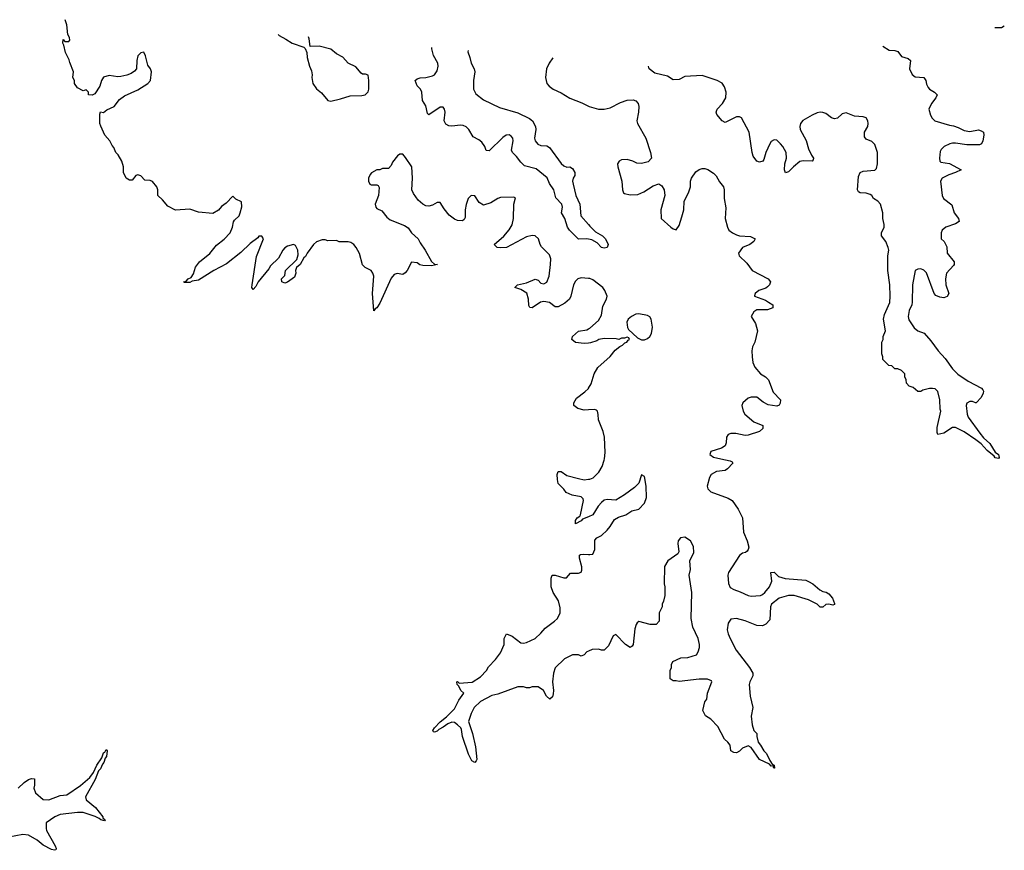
# Model space of a CAD drawing. Header units: inches. Extents: x 2494115 to 2685112, y 774173 to 915163.
# Tile 147 of 215: x 2606048 to 2612890, y 907278 to 913053. Entities that reach past the tile are written whole.
import ezdxf

# ---------------------------------------------------------------- set-up
doc = ezdxf.new("R2010")
doc.units = ezdxf.units.IN
doc.header["$MEASUREMENT"] = 0
for name, color, linetype in [('C6900', 7, 'Continuous'), ('C6901', 7, 'Continuous'), ('C6910', 7, 'Continuous'), ('C6911', 7, 'Continuous')]:
    doc.layers.add(name, color=color, linetype=linetype)

msp = doc.modelspace()

# ---------------------------------------------------------------- linework, layer by layer
at = {"layer": 'C6900', "color": 5, "elevation": 60}
for points in [[(2610000, 909596.9), (2609959.6, 909580.4), (2609950, 909568.7), (2609910, 909548.7), (2609910, 909572), (2609922, 909590), (2609939.3, 909600.7), (2609944, 909610), (2609967, 909710), (2609962.5, 909722.5), (2609950, 909735.1), (2609886.8, 909746.8), (2609844.7, 909764.7), (2609828.4, 909788.4), (2609790, 909828), (2609784.7, 909855.3), (2609782, 909890), (2609790, 909911.3), (2609810, 909911.3), (2609850, 909884.7), (2609930, 909862.8), (2609970, 909854.8), (2610000, 909857.8)], [(2610000, 908662.7), (2609990, 908658), (2609970, 908638), (2609950, 908628), (2609930, 908638), (2609890, 908638), (2609834, 908610), (2609770, 908546), (2609758, 908510), (2609751, 908450), (2609757.3, 908390), (2609754.4, 908365.6), (2609750, 908346), (2609731.1, 908328.9), (2609709.1, 908349.1), (2609688, 908390), (2609650, 908415.3), (2609610, 908415.3), (2609590, 908408.7), (2609570, 908408.7), (2609550, 908415.3), (2609510, 908415.3), (2609370, 908364), (2609330, 908354), (2609250, 908313.2), (2609206, 908270), (2609184.7, 908230), (2609166.8, 908173.2), (2609193.4, 908090), (2609216.5, 907996.5), (2609224, 907910), (2609221, 907899), (2609210, 907888.7), (2609190, 907899.3), (2609167.2, 907947.2), (2609126, 908070), (2609119.1, 908119.1), (2609114, 908130), (2609091.2, 908151.2), (2609070, 908166.6), (2609050, 908169.3), (2609022, 908158), (2608990, 908133.2), (2608961.3, 908118.7), (2608950, 908106.6), (2608930, 908099), (2608922.7, 908102.7), (2608919, 908110), (2608929.6, 908130.3), (2608970, 908171), (2609014.8, 908205.2), (2609070, 908261), (2609098.9, 908321.1), (2609134, 908370), (2609114, 908390), (2609099.3, 908419.3), (2609088.7, 908430), (2609086, 908450), (2609090, 908451.3), (2609101, 908441), (2609192.7, 908447.3), (2609250, 908484.7), (2609292.5, 908527.5), (2609306.3, 908553.7), (2609355.5, 908604.5), (2609388.9, 908651.1), (2609415.3, 908710), (2609415.3, 908750), (2609430, 908782), (2609470, 908766), (2609530, 908721), (2609550, 908718.8), (2609570, 908722.8), (2609630, 908750.7), (2609670, 908787.3), (2609698.7, 908821.3), (2609765.2, 908870), (2609785.2, 908890), (2609802.7, 908930), (2609804.7, 908964.7), (2609792.9, 909012.9), (2609755.3, 909070), (2609742, 909110), (2609742, 909170), (2609748.9, 909191.1), (2609770, 909191.3), (2609830, 909171.3), (2609848.4, 909171.6), (2609875.3, 909204.7), (2609930, 909204.9), (2609949.2, 909210.8), (2609954.8, 909225.2), (2609954.5, 909250), (2609939, 909310), (2609938, 909330), (2609944.7, 909335.3), (2609962.7, 909337.3), (2610000, 909335.3)], [(2606038, 907710), (2606078, 907750), (2606110, 907771.3), (2606130, 907778), (2606150, 907774), (2606151.1, 907771.1), (2606151.3, 907730), (2606146, 907710), (2606156.9, 907676.9), (2606211.1, 907631.1), (2606250, 907628.5), (2606330, 907659.1), (2606375.9, 907664.1), (2606471, 907729), (2606536.1, 907783.9), (2606562, 907818), (2606582.9, 907870), (2606618, 907922), (2606630, 907954.8), (2606640.4, 907959.6), (2606650, 907978), (2606656, 907970), (2606650.4, 907930), (2606641.6, 907918.4), (2606631.7, 907888.3), (2606622.4, 907877.6), (2606610, 907845.2), (2606594.8, 907830), (2606573, 907770), (2606506, 907650), (2606510, 907628), (2606575.3, 907575.3), (2606624.7, 907510), (2606624.7, 907504.7), (2606642, 907490), (2606638, 907482), (2606611.1, 907488.9), (2606599.5, 907499.5), (2606572.3, 907512.3), (2606490, 907542), (2606450, 907542), (2606330, 907526), (2606291.3, 907510), (2606231.1, 907468.9), (2606231, 907430), (2606235.3, 907415.3), (2606294.8, 907310), (2606302, 907290), (2606298, 907282), (2606290, 907278), (2606270, 907284), (2606210, 907314), (2606169.5, 907349.5), (2606110, 907384), (2606070, 907389), (2605972, 907370)]]:
    msp.add_lwpolyline(points, dxfattribs=at)
at = {"layer": 'C6901', "color": 5}
for points, elevation in [([(2610000, 911254.6), (2609950, 911258.9), (2609926.4, 911250), (2609910, 911235.1), (2609896, 911210), (2609878.7, 911130), (2609868.5, 911110), (2609836.9, 911083.1), (2609790, 911057.6), (2609770, 911056.2), (2609730, 911086), (2609690, 911094.2), (2609667.7, 911090), (2609610, 911049.6), (2609592.9, 911052.9), (2609585.1, 911065.1), (2609583, 911110), (2609571.1, 911151.1), (2609530, 911177.2), (2609488, 911190), (2609508, 911210), (2609570, 911224.4), (2609630, 911247.7), (2609650, 911242.8), (2609670, 911221.6), (2609690, 911216.4), (2609710, 911228.5), (2609726.6, 911270), (2609736.8, 911350), (2609738.3, 911390), (2609730, 911418), (2609674.1, 911474.1), (2609664.7, 911490), (2609652.8, 911530), (2609629.7, 911549.7), (2609608.4, 911551.6), (2609570, 911544), (2609430, 911469.5), (2609390, 911466.6), (2609366, 911470), (2609346, 911490), (2609412.2, 911547.8), (2609450, 911590.7), (2609470, 911626.8), (2609480.5, 911670), (2609480.9, 911770), (2609494, 911814), (2609479, 911819), (2609390, 911816), (2609370, 911809.3), (2609321.2, 911778.8), (2609270, 911763.7), (2609241.2, 911781.2), (2609210, 911829), (2609184.7, 911830), (2609164, 911810), (2609150, 911768), (2609143.8, 911730), (2609142.8, 911677.2), (2609137.3, 911662.7), (2609126, 911654), (2609090, 911656), (2609070, 911665.2), (2609033.1, 911693.1), (2608996.9, 911736.9), (2608970, 911782), (2608950, 911781.2), (2608916.3, 911763.7), (2608890, 911756), (2608870, 911759.3), (2608850, 911769.2), (2608817.4, 911797.4), (2608784.2, 911844.2), (2608774, 911870), (2608778.7, 911950), (2608772.4, 912030), (2608730, 912094.5), (2608710, 912117), (2608690, 912118), (2608672.8, 912107.2), (2608638.8, 912061.2), (2608630, 912038), (2608610, 912018), (2608570, 912018), (2608551.6, 912008.4), (2608530, 912008), (2608491.6, 911988.4), (2608483.6, 911976.4), (2608472, 911950), (2608472, 911930), (2608482, 911910), (2608490, 911904.7), (2608530, 911904.7), (2608539.8, 911899.8), (2608546, 911886), (2608542.4, 911830), (2608519.3, 911770), (2608522, 911750), (2608530, 911740.7), (2608564, 911724), (2608599.8, 911679.8), (2608621.4, 911661.4), (2608722, 911622), (2608746.8, 911606.8), (2608771.3, 911570), (2608818, 911530), (2608830, 911502), (2608866, 911450), (2608910, 911371.3), (2608930, 911352), (2608952, 911350), (2608910, 911342), (2608850, 911342.7), (2608829.2, 911349.2), (2608810, 911362), (2608770, 911368), (2608741, 911310), (2608727.1, 911292.9), (2608710, 911282), (2608670, 911288.7), (2608650, 911282), (2608630, 911255.3), (2608550, 911082), (2608530, 911048.7), (2608518, 911042), (2608510, 911028.7), (2608500.7, 911150), (2608509.4, 911269.4), (2608502.7, 911290), (2608490, 911309), (2608449.4, 911329.4), (2608429.3, 911349.3), (2608410, 911428), (2608385.2, 911470), (2608370, 911489), (2608350, 911504), (2608330, 911509), (2608269, 911509), (2608250, 911518), (2608190, 911515.3), (2608170, 911522), (2608150, 911522), (2608110, 911508.7), (2608090, 911488.7), (2608046, 911430), (2608033.7, 911406.3), (2608022.8, 911397.2), (2607998, 911350), (2607971.1, 911328.9), (2607964.7, 911310), (2607966, 911290), (2607956.8, 911263.2), (2607910, 911228.7), (2607890, 911222), (2607868.7, 911230), (2607868, 911250), (2607890, 911274), (2607895.3, 911310), (2607974, 911386), (2607983.1, 911416.9), (2607981.2, 911450), (2607964, 911484), (2607950, 911489), (2607910, 911478), (2607890, 911466), (2607876.3, 911450), (2607845.8, 911394.2), (2607790, 911341.2), (2607779.2, 911320.8), (2607704.7, 911230), (2607690, 911198), (2607670, 911178), (2607662, 911190), (2607662.7, 911210), (2607693.6, 911406.4), (2607742, 911530), (2607730, 911548), (2607710, 911548), (2607702.8, 911537.2), (2607650, 911497.2), (2607585.8, 911434.2), (2607484.4, 911355.6), (2607396, 911310), (2607290, 911242.7), (2607246, 911234), (2607230, 911226), (2607190, 911226), (2607189.6, 911230.4), (2607204.7, 911235.3), (2607218, 911250), (2607238.9, 911261.1), (2607255.1, 911284.9), (2607270, 911331.3), (2607297.2, 911370), (2607370, 911427.7), (2607414.9, 911485.1), (2607470, 911526), (2607509.6, 911570), (2607527.6, 911610), (2607533.6, 911646.4), (2607540.1, 911659.9), (2607572, 911690), (2607580.9, 911710), (2607592.7, 911752.7), (2607590, 911786), (2607550, 911806), (2607530, 911826), (2607482, 911778), (2607450, 911754), (2607430, 911729), (2607390, 911705.2), (2607290, 911715.3), (2607230, 911735.3), (2607130, 911728), (2607076.4, 911756.4), (2607040.4, 911800.4), (2607008, 911830), (2607008.7, 911870), (2607002, 911890), (2606970, 911928), (2606954.6, 911934.6), (2606918, 911938), (2606890, 911968), (2606870, 911975.3), (2606854, 911970), (2606830, 911938), (2606810, 911938), (2606788, 911950), (2606768.7, 911990), (2606768.7, 912030), (2606757.2, 912070), (2606732.7, 912112.7), (2606715.3, 912130), (2606703.1, 912163.1), (2606690, 912178), (2606674, 912210), (2606639.3, 912250), (2606611.6, 912311.6), (2606606, 912330), (2606604, 912396), (2606608.7, 912411.3), (2606630, 912406.8), (2606654.5, 912425.5), (2606704, 912450), (2606742, 912498), (2606777.2, 912522.8), (2606870, 912564.9), (2606938, 912610), (2606958, 912630), (2606964, 912690), (2606957.2, 912710), (2606937.5, 912737.5), (2606922, 912802), (2606910, 912828), (2606890, 912822), (2606870, 912802), (2606863, 912770), (2606858.8, 912710), (2606846, 912694), (2606821.6, 912678.4), (2606792.5, 912667.5), (2606750, 912658), (2606730, 912655.1), (2606670, 912665.2), (2606630, 912652.7), (2606616, 912630), (2606604.7, 912590), (2606570, 912538), (2606552, 912528), (2606526, 912530), (2606526, 912550), (2606510, 912566), (2606490, 912558), (2606450, 912578), (2606428.4, 912608.4), (2606428, 912630), (2606418, 912650), (2606422, 912690), (2606395.3, 912755.3), (2606392.9, 912772.9), (2606365.2, 912825.2), (2606355.3, 912875.3), (2606348, 912890), (2606350, 912914), (2606362, 912902), (2606390, 912902), (2606395.3, 912910), (2606393.2, 912930), (2606382, 912950), (2606376, 913016), (2606363.5, 913052.8)], 60), ([(2607843.6, 912949.5), (2607850, 912942.8), (2607898.5, 912918.5), (2607942, 912890), (2608022, 912862), (2608032.7, 912852.7), (2608043.6, 912823.6), (2608044.7, 912790), (2608062, 912730), (2608076.9, 912696.9), (2608081, 912670), (2608078, 912650), (2608086, 912610), (2608110, 912571.3), (2608144.5, 912544.5), (2608190, 912491.3), (2608210, 912487.3), (2608277.5, 912502.5), (2608343.6, 912523.6), (2608425.4, 912525.4), (2608448.9, 912531.1), (2608468.9, 912551.1), (2608474, 912570), (2608475.3, 912630), (2608470, 912666), (2608450, 912673.2), (2608430, 912674), (2608420.2, 912680.2), (2608384.1, 912724.1), (2608329.4, 912749.4), (2608292.5, 912792.5), (2608250, 912815.3), (2608210, 912848), (2608130, 912868), (2608067.3, 912867.3), (2608060.4, 912920.4), (2608054.9, 912933.5)], 60), ([(2610000, 911527.7), (2609990, 911529.7), (2609930, 911527), (2609867.6, 911590), (2609854, 911610), (2609835.6, 911670), (2609813.6, 911710), (2609819.7, 911750), (2609815.8, 911770), (2609774.7, 911814.8), (2609758.7, 911870), (2609730, 911913.6), (2609712.3, 911952.3), (2609635.8, 912015.8), (2609556.9, 912036.9), (2609530, 912061.1), (2609500.9, 912100.9), (2609472.2, 912130), (2609465.2, 912145.2), (2609477.7, 912210), (2609474, 912230), (2609463, 912243), (2609450, 912251.4), (2609429, 912251), (2609405.2, 912234.8), (2609310, 912140.5), (2609290, 912143.7), (2609281.3, 912170), (2609260.2, 912200.2), (2609238, 912218), (2609199.2, 912239.2), (2609168.3, 912290), (2609150, 912307.6), (2609130, 912316.8), (2609110, 912318.4), (2609050, 912311.4), (2609030, 912314.8), (2609010, 912327), (2608998.6, 912350), (2609005.1, 912410), (2609000.5, 912430), (2608990, 912443.6), (2608970, 912445.4), (2608890, 912391.6), (2608881, 912401), (2608870, 912453.2), (2608847.8, 912490), (2608842.9, 912550), (2608832.7, 912570), (2608810, 912593.2), (2608797, 912630), (2608810, 912641.6), (2608830, 912648.5), (2608870, 912651.3), (2608916.9, 912663.1), (2608931.3, 912670), (2608950, 912697.3), (2608956.8, 912730), (2608953.3, 912750), (2608923.9, 912803.9), (2608911.5, 912850), (2608910.8, 912859.6)], 40), ([(2609164.8, 912837.7), (2609162.4, 912830), (2609177.1, 912790), (2609184.9, 912750), (2609206, 912710), (2609210.5, 912690), (2609200.4, 912630), (2609200.5, 912570), (2609218, 912538), (2609270, 912495.5), (2609381.8, 912441.8), (2609510, 912404.7), (2609590, 912365.7), (2609610.3, 912350), (2609632.8, 912310), (2609634.9, 912290), (2609626.5, 912230), (2609630.3, 912210), (2609638.4, 912198.4), (2609648.4, 912188.4), (2609670, 912179), (2609710, 912175.2), (2609730, 912165.3), (2609810, 912052.2), (2609830, 912036.5), (2609850, 912028.4), (2609870.5, 912030.5), (2609890, 912018.8), (2609906, 911990), (2609906, 911970), (2609894.9, 911950), (2609890.4, 911930), (2609893.7, 911910), (2609911.6, 911830), (2609940.3, 911770), (2609948.2, 911690), (2610000, 911629.1)], 40), ([(2609752.4, 912787), (2609727.7, 912750), (2609707.7, 912710), (2609702, 912650), (2609710.8, 912610), (2609726.8, 912590), (2609754.8, 912570), (2609810, 912544.9), (2609870, 912507.7), (2609954.9, 912474.9), (2610000, 912452.3)], 60), ([(2610000, 910804.8), (2609970, 910800.9), (2609910, 910809.3), (2609884, 910830), (2609889.4, 910850), (2609930, 910888), (2609990, 910897.4), (2610000, 910902.6)], 60), ([(2610000, 910340.7), (2609970, 910339), (2609926, 910350), (2609898, 910370), (2609898, 910390), (2609918, 910422), (2609975.3, 910464.7), (2610000, 910488.8)], 60)]:
    msp.add_lwpolyline(points, dxfattribs=dict(at, elevation=elevation))
at = {"layer": 'C6910', "color": 5, "elevation": 60}
for points in [[(2610920.5, 910000), (2610986, 909986), (2610999.8, 909979.8), (2611004.7, 909970), (2610966.8, 909930), (2610950, 909919.5), (2610890, 909912.8), (2610853.4, 909890), (2610841.6, 909870), (2610825.5, 909810), (2610830.8, 909790), (2610851, 909770), (2610970, 909726), (2610998.8, 909710), (2611041.6, 909650), (2611070.7, 909590), (2611078, 909490), (2611104, 909430), (2611114.4, 909385.6), (2611110.7, 909369.3), (2611102, 909358), (2611090.7, 909349.3), (2611070, 909344), (2611050, 909328.7), (2610973, 909210), (2610968.5, 909190), (2610972.3, 909132.3), (2610986, 909106), (2611010, 909090.5), (2611055.1, 909075.1), (2611110, 909048.5), (2611130, 909045.3), (2611195.3, 909050), (2611210, 909055.5), (2611226.6, 909070), (2611258, 909110), (2611275.3, 909150), (2611268.7, 909210), (2611290, 909212), (2611322, 909182), (2611367.9, 909167.9), (2611510, 909155.5), (2611530, 909148), (2611558.8, 909130), (2611608, 909088), (2611630, 909077.3), (2611652.8, 909072.8), (2611670, 909061), (2611696, 909030), (2611710, 908994), (2611710, 908986), (2611698, 908982), (2611670, 908988.7), (2611650, 908988), (2611630, 908968), (2611610, 908968.7), (2611589, 908989), (2611530, 909019), (2611429, 909049), (2611390, 909049.2), (2611326, 909030), (2611271.3, 908990), (2611264.7, 908970), (2611259.6, 908880.4), (2611234, 908850), (2611210, 908838), (2611170, 908842), (2611090, 908874), (2611030, 908889), (2610990, 908884), (2610970, 908858), (2610964.9, 908810), (2610970, 908782), (2610984, 908750), (2611027.3, 908670), (2611118.8, 908550), (2611142.8, 908510), (2611142.8, 908490), (2611121, 908450), (2611116, 908430), (2611124, 908350), (2611142.8, 908270), (2611130.7, 908210), (2611137.3, 908150), (2611150, 908112), (2611171.3, 908090), (2611170.9, 908069.1), (2611178.8, 908030), (2611196, 908010), (2611218.8, 907970), (2611237.3, 907950), (2611261.4, 907901.4), (2611278, 907878), (2611291, 907870), (2611294, 907850), (2611291, 907849), (2611286, 907854), (2611286, 907866), (2611270, 907864), (2611258, 907878), (2611189.7, 907909.7), (2611131.9, 907991.9), (2611110, 908005.2), (2611070.7, 907989.3), (2611050, 907968), (2611030, 907955.3), (2611010, 907958), (2610989.2, 907969.2), (2610984, 908010), (2610969, 908030), (2610945.2, 908050), (2610898.6, 908138.6), (2610850, 908189), (2610814, 908214), (2610795.3, 908250), (2610809, 908310), (2610822, 908330), (2610828, 908370), (2610858, 908450), (2610855.3, 908455.3), (2610828.4, 908468.4), (2610770, 908469), (2610630, 908452.7), (2610610, 908457.2), (2610590, 908455.3), (2610568, 908470), (2610568.4, 908528.4), (2610578, 908550), (2610578, 908570), (2610586, 908590), (2610643.1, 908616.9), (2610690, 908618), (2610750, 908638), (2610763.2, 908656.8), (2610772.5, 908687.5), (2610772, 908710), (2610762, 908750), (2610726.6, 908830), (2610715.1, 908890), (2610717.6, 909070), (2610701.2, 909190), (2610708.7, 909230), (2610704, 909290), (2610732.6, 909347.4), (2610731.1, 909390), (2610710, 909429.2), (2610670, 909455.1), (2610641, 909450), (2610623, 909430), (2610620.5, 909410), (2610627.3, 909352.7), (2610620.7, 909339.3), (2610551.3, 909290), (2610527.9, 909252.1), (2610526, 909130), (2610531, 909110), (2610531.3, 909050), (2610522, 909010), (2610512, 908990), (2610512, 908970), (2610492, 908930), (2610492, 908870), (2610470, 908848), (2610430, 908848), (2610350, 908868), (2610339.6, 908860.4), (2610331.1, 908848.9), (2610322, 908818), (2610311, 908710), (2610303.6, 908696.4), (2610290, 908688.7), (2610258, 908710), (2610190, 908778), (2610171.6, 908768.4), (2610139.8, 908700.2), (2610110, 908668.7), (2610090, 908668.7), (2610070, 908675.3), (2610025.4, 908674.6), (2610000, 908662.7)], [(2610000, 909857.8), (2610010, 909858.8), (2610031.9, 909868.1), (2610072.1, 909907.9), (2610094.5, 909945.5), (2610109.5, 909990.5), (2610110.7, 910000)], [(2610000, 909335.3), (2610010, 909334.8), (2610030, 909338), (2610045.2, 909370), (2610044.7, 909435.3), (2610058, 909450), (2610090, 909466), (2610130, 909502.8), (2610152.3, 909530), (2610181, 909579), (2610210, 909594), (2610259, 909610), (2610302.5, 909637.5), (2610350, 909650.7), (2610390, 909691), (2610402.9, 909730), (2610400.9, 909810), (2610390, 909878), (2610370, 909888), (2610351, 909830), (2610320.4, 909799.6), (2610250, 909749), (2610190, 909712.7), (2610130, 909716), (2610110, 909712.7), (2610090, 909697.2), (2610066.8, 909670), (2610030.6, 909609.4), (2610000, 909596.9)]]:
    msp.add_lwpolyline(points, dxfattribs=at)
at = {"layer": 'C6911', "color": 5}
for points, elevation in [([(2612890, 913008), (2612870, 912995.3), (2612830, 912995.3), (2612825, 912997.2)], 60), ([(2612045.8, 912868.2), (2612090, 912841), (2612130, 912838.8), (2612150, 912831), (2612176.3, 912796.3), (2612222, 912782), (2612238, 912770), (2612230.8, 912710), (2612250, 912671), (2612270, 912656.3), (2612330.5, 912650.5), (2612344.9, 912630), (2612350, 912604.7), (2612361.4, 912581.4), (2612370.8, 912570), (2612406, 912550), (2612422.8, 912530), (2612414.8, 912510), (2612383, 912470), (2612366, 912430), (2612376.3, 912390), (2612388.6, 912368.6), (2612406.8, 912350), (2612510, 912319.3), (2612535.8, 912315.8), (2612570, 912303.8), (2612610, 912282), (2612650, 912274.9), (2612710, 912286.8), (2612730, 912281), (2612744.7, 912270), (2612746.8, 912250), (2612740.7, 912210), (2612730.4, 912189.6), (2612717.1, 912182.9), (2612630, 912181.6), (2612550, 912194.5), (2612530, 912193.3), (2612510.4, 912189.7), (2612471, 912170), (2612450.7, 912150), (2612443.8, 912136.2), (2612439.1, 912090), (2612443, 912070), (2612450, 912063), (2612510, 912051.8), (2612591.3, 912010), (2612551.3, 911990), (2612505.1, 911974.9), (2612458, 911950), (2612446, 911930), (2612457.3, 911830), (2612468.6, 911808.6), (2612524.5, 911764.5), (2612540.5, 911710), (2612570.8, 911670), (2612576, 911650), (2612550, 911632.7), (2612484.7, 911610), (2612458, 911590), (2612451.3, 911570), (2612452, 911530), (2612472, 911510), (2612490, 911474), (2612492, 911430), (2612541, 911370), (2612541, 911350), (2612536.8, 911343.2), (2612487.3, 911290), (2612482, 911250), (2612484.4, 911210), (2612504, 911150), (2612492.4, 911127.6), (2612470, 911119.5), (2612442.7, 911122.7), (2612415.3, 911135.3), (2612402, 911150), (2612350, 911291.8), (2612330, 911311.5), (2612310, 911319.5), (2612290, 911319.3), (2612271.3, 911310), (2612252.4, 911210), (2612250.7, 911090), (2612246.7, 911070), (2612228.7, 911030), (2612221.3, 910990), (2612226.8, 910966.8), (2612263, 910910), (2612290, 910890.6), (2612333.2, 910873.2), (2612379.9, 910819.9), (2612431, 910750), (2612478.4, 910698.4), (2612530, 910626), (2612567.9, 910587.9), (2612639.8, 910539.8), (2612730.9, 910490.9), (2612739.8, 910479.8), (2612744.7, 910470), (2612743.6, 910456.4), (2612730, 910426), (2612694, 910390), (2612690, 910388), (2612670, 910398), (2612650, 910398), (2612630, 910386), (2612624.7, 910370), (2612630.8, 910310), (2612639.1, 910290), (2612718.8, 910178.8), (2612745.5, 910145.5), (2612790, 910107.3), (2612826.8, 910046.8), (2612850.5, 910030), (2612854.8, 910010), (2612850, 910002), (2612827.3, 910007.3), (2612818.9, 910018.9), (2612770, 910057.2), (2612730, 910104), (2612692.7, 910132.7), (2612610, 910188), (2612550, 910218), (2612530, 910218), (2612470, 910179), (2612429.2, 910169.2), (2612423.2, 910183.2), (2612423.2, 910216.8), (2612448, 910332), (2612444, 910344), (2612442, 910410), (2612428.4, 910468.4), (2612410, 910486), (2612390, 910488), (2612370, 910488), (2612323.6, 910476.4), (2612311.1, 910468.9), (2612288.4, 910468.4), (2612256.4, 910496.4), (2612230, 910506), (2612210, 910526), (2612208, 910550), (2612198, 910570), (2612198, 910590), (2612174.6, 910614.6), (2612150, 910626), (2612130, 910626), (2612107.3, 910647.3), (2612088.4, 910648.4), (2612046, 910690), (2612046, 910710), (2612038, 910730), (2612038, 910810), (2612048, 910830), (2612048.9, 910851.1), (2612064, 910890), (2612049.4, 910970.6), (2612056.6, 911003.4), (2612093.7, 911086.3), (2612098, 911130), (2612095.6, 911210), (2612081.6, 911310), (2612080.9, 911410), (2612086.6, 911450), (2612083.7, 911470), (2612066.6, 911510), (2612036, 911550), (2612036, 911570), (2612054.5, 911610), (2612055.1, 911630), (2612046, 911670), (2612045.2, 911710), (2612029, 911770), (2612012.1, 911792.1), (2611982, 911810), (2611968.7, 911830), (2611957.5, 911837.5), (2611930, 911846), (2611889.4, 911849.4), (2611876.5, 911856.5), (2611869.2, 911870), (2611877.2, 911962.8), (2611889.4, 911990.6), (2611910, 911998.8), (2611990, 912006), (2612001.2, 912018.8), (2612009.2, 912050), (2612009.5, 912129.5), (2611990, 912184), (2611970, 912205.2), (2611930, 912221.2), (2611918.6, 912238.6), (2611919.5, 912270), (2611940.5, 912310), (2611944.7, 912330), (2611941.1, 912350), (2611930, 912369.5), (2611910, 912378.3), (2611850, 912382), (2611790, 912405.1), (2611762.9, 912397.1), (2611730, 912369.2), (2611710, 912362.7), (2611690, 912369.5), (2611650, 912400.5), (2611630, 912408.2), (2611610, 912409.7), (2611590, 912404.7), (2611554.8, 912390), (2611490, 912351.6), (2611472.7, 912330), (2611469, 912311), (2611472.4, 912290), (2611513.5, 912213.5), (2611530, 912156), (2611550, 912111.3), (2611564.7, 912090), (2611562, 912078), (2611554, 912070), (2611492.3, 912072.3), (2611470, 912066.6), (2611424, 912030), (2611390, 911994), (2611370, 911988), (2611362.7, 912010), (2611364.5, 912050), (2611376.2, 912090), (2611373.3, 912130), (2611351.8, 912170), (2611334.5, 912190), (2611310, 912214.5), (2611290, 912218), (2611270, 912205.2), (2611260.5, 912190), (2611234, 912130), (2611219.1, 912080.9), (2611211.3, 912070), (2611190, 912062), (2611170, 912069), (2611144.8, 912104.8), (2611137.2, 912130), (2611117, 912270), (2611062.7, 912370), (2611050, 912378.4), (2611030, 912378.4), (2610950, 912338), (2610930, 912349), (2610893.4, 912393.4), (2610886.6, 912410), (2610894.5, 912430), (2610932.8, 912470), (2610955.1, 912510), (2610958, 912550), (2610945.8, 912585.8), (2610930, 912612.3), (2610895.3, 912630), (2610790, 912665.2), (2610670, 912657.2), (2610630, 912637.2), (2610590, 912634), (2610550, 912659), (2610462, 912682), (2610422, 912710), (2610417.7, 912729.6)], 60), ([(2610000, 912452.3), (2610004.7, 912450), (2610070, 912431.7), (2610110, 912430.3), (2610150, 912440.9), (2610222.7, 912477.3), (2610270, 912494), (2610310, 912496.4), (2610330, 912488.2), (2610346.4, 912470), (2610350.4, 912450), (2610348.9, 912410), (2610337.6, 912350), (2610341.3, 912330), (2610398.7, 912230), (2610430.6, 912130), (2610438.8, 912090), (2610414.9, 912065.1), (2610370, 912052.3), (2610335.5, 912055.5), (2610308.7, 912070), (2610270, 912080.7), (2610230, 912077.6), (2610214.8, 912070), (2610203, 912050), (2610203.8, 912030), (2610232.7, 911930), (2610238, 911870), (2610244, 911850), (2610250, 911844), (2610290, 911835.5), (2610342.5, 911837.5), (2610384.8, 911855.2), (2610450, 911898), (2610490, 911911.3), (2610510, 911898), (2610526, 911870), (2610531.3, 911830), (2610504, 911730), (2610506, 911670), (2610572, 911610), (2610590, 911598), (2610610, 911592), (2610630, 911622), (2610650, 911682), (2610662.7, 911730), (2610665.2, 911790), (2610695.3, 911850), (2610708.7, 911890), (2610708.7, 911930), (2610715.3, 911950), (2610745.6, 911994.4), (2610770, 912011.3), (2610790, 912018), (2610810, 912018), (2610830, 912011.3), (2610870, 911984.7), (2610887.5, 911967.5), (2610910, 911924.7), (2610938, 911890), (2610942.8, 911870), (2610944, 911810), (2610955.3, 911744.7), (2610951.3, 911670), (2610966, 911610), (2610976, 911590), (2611001, 911570), (2611030, 911556.3), (2611050, 911550.6), (2611125.2, 911545.2), (2611158, 911530), (2611150.4, 911509.6), (2611121, 911490), (2611070, 911469.2), (2611044, 911430), (2611046.8, 911410), (2611100.3, 911360.3), (2611138.8, 911310), (2611250, 911250.8), (2611264.7, 911230), (2611258, 911210), (2611244.5, 911195.5), (2611233.4, 911186.6), (2611184.7, 911170), (2611158, 911150), (2611154, 911134), (2611154, 911130), (2611230, 911102.8), (2611252, 911090), (2611282, 911070), (2611282, 911050), (2611245.4, 911034.6), (2611170, 911035.3), (2611150, 911022), (2611131.3, 910990), (2611160.5, 910940.5), (2611174, 910890), (2611156, 910810), (2611140.7, 910779.3), (2611136.3, 910750), (2611138, 910710), (2611143, 910670), (2611157.5, 910637.5), (2611196, 910590), (2611231.3, 910570), (2611251.3, 910550), (2611283.2, 910463.2), (2611334, 910410), (2611333.2, 910386.8), (2611326.4, 910373.6), (2611310, 910365.2), (2611250, 910376), (2611214.2, 910394.2), (2611170, 910429), (2611131.1, 910428.9), (2611110, 910422), (2611072, 910390), (2611066, 910370), (2611074.8, 910330), (2611087.7, 910310), (2611150, 910257.3), (2611211, 910231), (2611211.3, 910210), (2611190, 910189), (2611110, 910163.7), (2611090, 910160.9), (2611025.2, 910174.8), (2610990, 910175.1), (2610970.6, 910169.4), (2610959.1, 910150), (2610957.3, 910110), (2610950.6, 910089.4), (2610925.5, 910074.5), (2610851.3, 910050), (2610844, 910030), (2610870, 910010.8), (2610920.5, 910000)], 60), ([(2610000, 911629.1), (2610010, 911617.3), (2610050, 911578), (2610098, 911550), (2610118, 911530), (2610138, 911490), (2610131, 911469), (2610110, 911464), (2610090, 911469), (2610060.9, 911500.9), (2610023, 911523), (2610000, 911527.7)], 40), ([(2610000, 910902.6), (2610010, 910907.7), (2610070, 910960.3), (2610090, 910998.8), (2610099.8, 911060.2), (2610125.1, 911110), (2610129.7, 911130), (2610113.7, 911170), (2610100.5, 911190), (2610030, 911244.2), (2610010, 911253.7), (2610000, 911254.6)], 60), ([(2610000, 910488.8), (2610001.2, 910490), (2610018.6, 910521.4), (2610039, 910590), (2610066.3, 910633.7), (2610150, 910712), (2610185.6, 910754.4), (2610219, 910781), (2610238, 910790), (2610254, 910806), (2610266, 910810), (2610275.3, 910824.7), (2610286, 910830), (2610282, 910842), (2610270, 910846), (2610250, 910838), (2610230, 910838), (2610211.3, 910828.7), (2610194, 910834), (2610110, 910837), (2610072, 910830), (2610058.8, 910821.2), (2610013.4, 910806.6), (2610000, 910804.8)], 60), ([(2610110.7, 910000), (2610116.6, 910043.4), (2610112.3, 910150), (2610102.7, 910190), (2610069.2, 910270), (2610068.9, 910308.9), (2610062, 910330), (2610057.2, 910337.2), (2610043.1, 910343.1), (2610000, 910340.7)], 60)]:
    msp.add_lwpolyline(points, dxfattribs=dict(at, elevation=elevation))
at = {"layer": 'C6911', "color": 5, "elevation": 60}
msp.add_lwpolyline([(2610350, 911007.8), (2610330, 911004.7), (2610299.1, 910990), (2610276.4, 910970), (2610267.6, 910950), (2610272.3, 910912.3), (2610279.1, 910899.1), (2610341.4, 910841.4), (2610368.1, 910828.1), (2610390, 910828), (2610410, 910836.3), (2610426, 910850), (2610437.6, 910870), (2610446, 910914), (2610436.3, 910970), (2610426.3, 910986.3), (2610410, 910995.1)], close=True, dxfattribs=at)

doc.saveas('drawing.dxf')
